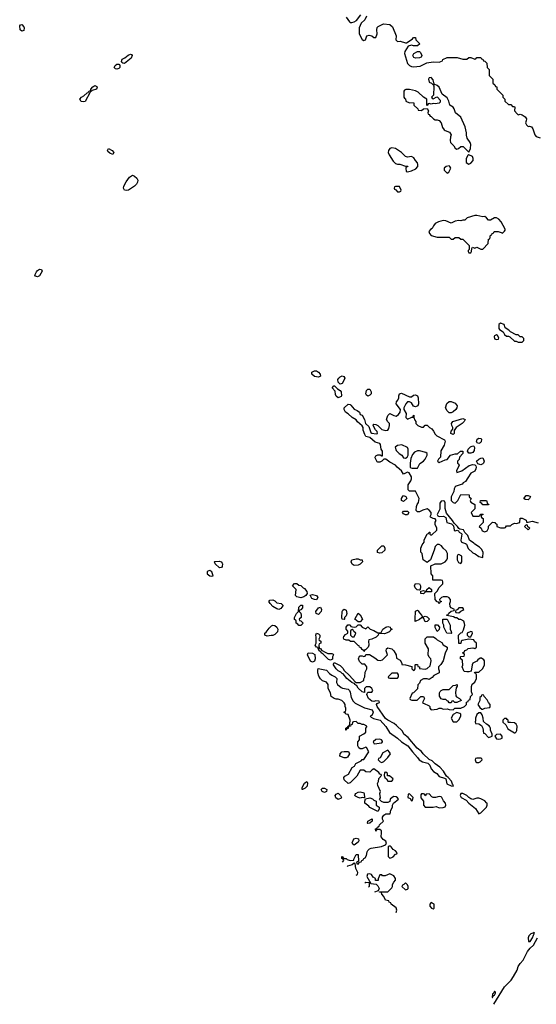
# Model space of a CAD drawing. Header units: inches. Extents: x 2789275 to 2951659, y 860290 to 1033804.
# Tile 52 of 256: x 2803389 to 2808612, y 1012197 to 1022153. Entities that reach past the tile are written whole.
import ezdxf

# ---------------------------------------------------------------- set-up
doc = ezdxf.new("R2010")
doc.units = ezdxf.units.IN
doc.header["$MEASUREMENT"] = 0
doc.layers.add('C8001', color=7, linetype='Continuous')
doc.layers.add('C8002', color=7, linetype='Continuous')

msp = doc.modelspace()

# ---------------------------------------------------------------- linework, layer by layer
at = {"layer": 'C8001', "color": 2}
for points, elevation in [([(2807528.3, 1020000), (2807532, 1019990), (2807550, 1019972), (2807610, 1019954), (2807730, 1019954), (2807750, 1019934), (2807770, 1019934), (2807790, 1019952), (2807830, 1019952), (2807850, 1019934), (2807870, 1019934), (2807934, 1019870), (2807934, 1019830), (2807922, 1019818), (2807922, 1019810), (2807930, 1019794), (2807950, 1019794), (2807958, 1019810), (2807960.4, 1019839.6), (2807968, 1019852), (2807990, 1019842), (2808010, 1019852), (2808050, 1019834), (2808070, 1019834), (2808126, 1019890), (2808127.3, 1019932.7), (2808142, 1019938), (2808147.3, 1019972.7), (2808162, 1019978), (2808167.3, 1019992.7), (2808182, 1019998), (2808182.7, 1020000)], 18), ([(2808256.3, 1020000), (2808270, 1019994), (2808276, 1020000)], 18), ([(2806651.2, 1013635.2), (2806666, 1013650), (2806662, 1013662), (2806646, 1013670), (2806646, 1013690), (2806649.1, 1013690.9), (2806654, 1013690), (2806658, 1013678), (2806672, 1013672), (2806690, 1013671.3), (2806701, 1013661), (2806730, 1013651.3), (2806766, 1013654), (2806766, 1013666), (2806790, 1013712), (2806810, 1013711.3), (2806812.7, 1013707.3), (2806814, 1013646), (2806794, 1013630), (2806798, 1013618), (2806810, 1013614), (2806826, 1013634), (2806842, 1013638), (2806847.3, 1013652.7), (2806862, 1013658), (2806867.3, 1013672.7), (2806882, 1013678), (2806896.4, 1013703.6), (2806900.4, 1013739.6), (2806907.3, 1013752.7), (2806926, 1013770), (2806943.1, 1013776.9), (2807048.4, 1013791.6), (2807086, 1013810), (2807098, 1013822), (2807090, 1013846), (2807063.1, 1013863.1), (2807042, 1013890), (2807048, 1013930), (2807046, 1013950), (2807030, 1013966), (2807010, 1013966), (2806998, 1013962), (2806994, 1013950), (2806988.4, 1013948.4), (2806986, 1013970), (2807002, 1013978), (2807006, 1013990), (2807022, 1013998), (2807027.3, 1014012.7), (2807066, 1014050), (2807058, 1014070), (2807058, 1014090), (2807068.9, 1014111.1), (2807090, 1014122), (2807135.3, 1014124.7), (2807140.4, 1014159.6), (2807158, 1014190), (2807158, 1014210), (2807167.3, 1014232.7), (2807218, 1014270), (2807210, 1014286), (2807196.4, 1014296.4), (2807170, 1014298), (2807154, 1014290), (2807134, 1014270), (2807132.7, 1014247.3), (2807110, 1014238), (2807070, 1014238), (2807048, 1014248), (2807028, 1014268), (2807035.3, 1014284.7), (2807028.7, 1014330), (2807038, 1014350), (2807008.4, 1014408.4), (2807008, 1014430), (2807018, 1014450), (2807020.4, 1014479.6), (2807046, 1014510), (2807042, 1014522), (2807030, 1014526), (2807020.4, 1014540.4), (2806970, 1014578), (2806951.6, 1014568.4), (2806930, 1014546), (2806890, 1014548), (2806870, 1014566), (2806830, 1014566), (2806796.9, 1014503.1), (2806730, 1014438), (2806711.6, 1014428.4), (2806708.4, 1014428.4), (2806668.4, 1014468.4), (2806666, 1014490), (2806676.4, 1014503.6), (2806714.6, 1014525.4), (2806748.9, 1014591.1), (2806774.6, 1014605.4), (2806789.1, 1014630.9), (2806842, 1014658), (2806850, 1014674), (2806870, 1014674), (2806918, 1014750), (2806895.3, 1014795.3), (2806890, 1014798), (2806850, 1014782), (2806830, 1014782), (2806818, 1014790), (2806808, 1014810), (2806808, 1014850), (2806826, 1014870), (2806826, 1014910), (2806870, 1014932), (2806888, 1014950), (2806888, 1014990), (2806898, 1015002), (2806898, 1015010), (2806870, 1015028), (2806850, 1015028), (2806830, 1015038), (2806810, 1015038), (2806790, 1015055.3), (2806765.4, 1015054.6), (2806754, 1015050), (2806750, 1015026), (2806738, 1015022), (2806734, 1015010), (2806714, 1015006), (2806710, 1014986), (2806698, 1014982), (2806690, 1014968), (2806686, 1014970), (2806686, 1014990), (2806702, 1014998), (2806710, 1015014), (2806722, 1015018), (2806727.3, 1015032.7), (2806728.7, 1015070), (2806710, 1015126), (2806686, 1015130), (2806682, 1015142), (2806668.4, 1015148.4), (2806670, 1015154), (2806682, 1015158), (2806687.3, 1015172.7), (2806688, 1015190), (2806678, 1015210), (2806678, 1015230), (2806670, 1015246), (2806646, 1015270), (2806610, 1015282), (2806590, 1015282), (2806568.4, 1015288.4), (2806538, 1015310), (2806530, 1015346), (2806509.1, 1015389.1), (2806508.7, 1015430), (2806490, 1015455.3), (2806449, 1015469), (2806428.9, 1015488.9), (2806414.6, 1015514.6), (2806402, 1015550), (2806402, 1015578), (2806407.3, 1015592.7), (2806490, 1015577.3), (2806521.4, 1015541.4), (2806544.9, 1015524.9), (2806578, 1015510), (2806594, 1015490), (2806591.3, 1015450), (2806602, 1015430), (2806639.1, 1015399.1), (2806653, 1015393), (2806710, 1015384), (2806724, 1015370), (2806731.9, 1015351.9), (2806741.1, 1015301.1), (2806762, 1015262), (2806782, 1015242), (2806875.5, 1015195.5), (2806953.3, 1015173.3), (2806961.3, 1015150), (2806959.9, 1015140.1), (2806950, 1015117.2), (2806932, 1015110), (2806941, 1015101), (2806967.5, 1015087.5), (2807034.8, 1015070), (2807090, 1015006), (2807126.6, 1014946.6), (2807210, 1014887.7), (2807250, 1014850.8), (2807312.2, 1014812.2), (2807358.8, 1014750), (2807412.5, 1014692.5), (2807428.2, 1014668.2), (2807462, 1014650), (2807516.4, 1014636.4), (2807536.1, 1014616.1), (2807550, 1014578), (2807571, 1014550), (2807606, 1014530), (2807630, 1014500.7), (2807684.9, 1014484.9), (2807696.8, 1014476.8), (2807707, 1014427), (2807750, 1014408), (2807770, 1014404.7), (2807775.3, 1014410), (2807764.7, 1014424.7), (2807754, 1014454), (2807722, 1014490), (2807702.7, 1014502.7), (2807674.8, 1014554.8), (2807636, 1014596), (2807589.4, 1014629.4), (2807558.6, 1014658.6), (2807530, 1014674), (2807469, 1014730), (2807452.3, 1014752.3), (2807407.5, 1014787.5), (2807315.5, 1014895.5), (2807274, 1014930), (2807259.1, 1014959.1), (2807197, 1015017), (2807175.1, 1015035.1), (2807109.7, 1015069.7), (2807087.8, 1015087.8), (2807002, 1015210), (2806998, 1015230), (2807002, 1015238), (2807026, 1015250), (2807022, 1015262), (2806990, 1015266), (2806970, 1015258), (2806950, 1015264), (2806915.3, 1015290), (2806898, 1015330), (2806900.4, 1015339.6), (2806908, 1015352), (2806950, 1015354), (2806958, 1015370), (2806948, 1015390), (2806930, 1015408), (2806892.7, 1015407.3), (2806874, 1015390), (2806874, 1015350), (2806850, 1015355.3), (2806810, 1015395.3), (2806796.5, 1015416.5), (2806778, 1015430), (2806776.4, 1015436.4), (2806748.7, 1015450), (2806695.3, 1015490), (2806659, 1015539), (2806650, 1015542), (2806636.5, 1015556.5), (2806609.6, 1015569.6), (2806589, 1015590), (2806562, 1015630), (2806562, 1015638), (2806570, 1015652), (2806630, 1015622), (2806655.3, 1015595.3), (2806670, 1015572), (2806723.6, 1015523.6), (2806779.6, 1015459.6), (2806791.6, 1015451.6), (2806830, 1015451.3), (2806868, 1015472), (2806868, 1015488), (2806878, 1015510), (2806883.1, 1015556.9), (2806898, 1015590), (2806898, 1015610), (2806878, 1015638), (2806850, 1015638), (2806824.7, 1015664.7), (2806815.3, 1015690), (2806824, 1015716), (2806830, 1015722), (2806850, 1015722), (2806870, 1015714), (2806882, 1015718), (2806890, 1015734), (2806927.3, 1015732.7), (2806981, 1015701), (2807010, 1015678), (2807032.7, 1015672.7), (2807058, 1015682), (2807108, 1015730), (2807095.3, 1015770), (2807098, 1015790), (2807110, 1015802), (2807150, 1015791.3), (2807172, 1015770), (2807194, 1015730), (2807198, 1015698), (2807236.9, 1015676.9), (2807254, 1015646), (2807254, 1015634), (2807290, 1015631.3), (2807352, 1015612), (2807354, 1015590), (2807370, 1015574), (2807382, 1015578), (2807386, 1015590), (2807386, 1015630), (2807390, 1015634), (2807410, 1015634), (2807414, 1015614), (2807431.3, 1015610), (2807432.7, 1015592.7), (2807490, 1015584.7), (2807510, 1015591.3), (2807539, 1015621), (2807548, 1015670), (2807546, 1015690), (2807530, 1015706), (2807518, 1015730), (2807522, 1015790), (2807488.7, 1015850), (2807488.4, 1015891.6), (2807510, 1015914), (2807571.6, 1015911.6), (2807596.9, 1015896.9), (2807610, 1015882), (2807656.9, 1015856.9), (2807671.6, 1015831.6), (2807712, 1015810), (2807712, 1015790), (2807690.9, 1015749.1), (2807672, 1015670), (2807646.4, 1015633.6), (2807622, 1015610), (2807622, 1015590), (2807631.3, 1015570), (2807631, 1015549), (2807576.9, 1015523.1), (2807558, 1015502), (2807530, 1015482), (2807508.4, 1015488.4), (2807471.6, 1015488.4), (2807442, 1015470), (2807430, 1015446), (2807412.7, 1015427.3), (2807410, 1015386), (2807370, 1015346), (2807358, 1015342), (2807334, 1015290), (2807338, 1015278), (2807352.7, 1015272.7), (2807407.3, 1015272.7), (2807446, 1015310), (2807470.9, 1015310.9), (2807482, 1015290), (2807462, 1015250), (2807470, 1015242), (2807530, 1015214), (2807534, 1015210), (2807534, 1015190), (2807550, 1015174), (2807610, 1015182), (2807630, 1015192), (2807650, 1015192), (2807670, 1015182), (2807710, 1015184.7), (2807730, 1015178), (2807770, 1015174), (2807788.4, 1015191.6), (2807850, 1015192), (2807886, 1015210), (2807906, 1015230), (2807906, 1015254), (2807922, 1015258), (2807927.3, 1015272.7), (2807942, 1015278), (2807946, 1015310), (2807966, 1015330), (2807956.4, 1015356.4), (2807955.3, 1015410), (2807964, 1015436), (2807990, 1015454), (2808006, 1015490), (2808006, 1015530), (2808002, 1015542), (2807986, 1015550), (2807990, 1015554), (2808030, 1015554), (2808070, 1015594), (2808088, 1015630), (2808088.7, 1015650), (2808088, 1015670), (2808080.4, 1015680.4), (2808056.4, 1015696.4), (2808043.6, 1015696.4), (2808019.6, 1015680.4), (2808010, 1015668), (2807970, 1015646), (2807962, 1015630), (2807952.7, 1015567.3), (2807930, 1015558), (2807910, 1015558), (2807884, 1015564), (2807878, 1015570), (2807864, 1015610), (2807868, 1015628), (2807866, 1015670), (2807862, 1015682), (2807846, 1015690), (2807846, 1015710), (2807850, 1015714), (2807882, 1015718), (2807886, 1015730), (2807882, 1015742), (2807866, 1015750), (2807882, 1015758), (2807890, 1015774), (2807910, 1015782), (2807924.7, 1015795.3), (2807970, 1015802), (2807990, 1015794), (2808006, 1015810), (2808006, 1015850), (2807987.3, 1015867.3), (2807982, 1015882), (2807930, 1015888), (2807863.6, 1015876.4), (2807852, 1015868), (2807850, 1015846), (2807830, 1015846), (2807826, 1015930), (2807850, 1015954), (2807862, 1015958), (2807876.4, 1015983.6), (2807888, 1016030), (2807887.3, 1016047.3), (2807878, 1016070), (2807850, 1016088), (2807828.4, 1016088.4), (2807810, 1016106), (2807790, 1016106), (2807776.4, 1016116.4), (2807707.3, 1016127.3), (2807706, 1016134), (2807722, 1016138), (2807727.3, 1016152.7), (2807750, 1016174), (2807782, 1016178), (2807786, 1016190), (2807750, 1016206), (2807740.4, 1016220.4), (2807738, 1016250), (2807746, 1016270), (2807746, 1016290), (2807726, 1016310), (2807710, 1016318), (2807670, 1016318), (2807654, 1016310), (2807634, 1016290), (2807638, 1016278), (2807654, 1016270), (2807638, 1016262), (2807630, 1016248), (2807622, 1016262), (2807610, 1016266), (2807588, 1016290), (2807586, 1016350), (2807610, 1016374), (2807628.9, 1016411.1), (2807666, 1016450), (2807666, 1016470), (2807662, 1016482), (2807650, 1016486), (2807567.3, 1016487.3), (2807566, 1016530), (2807548, 1016550), (2807546, 1016630), (2807588.7, 1016651.3), (2807650, 1016652), (2807688.9, 1016671.1), (2807708.9, 1016691.1), (2807715.3, 1016710), (2807714.6, 1016754.6), (2807702, 1016782), (2807668.9, 1016808.9), (2807654.6, 1016834.6), (2807630, 1016848), (2807610, 1016848), (2807590, 1016826), (2807581, 1016790), (2807542, 1016690), (2807510, 1016666), (2807468, 1016690), (2807456.4, 1016756.4), (2807446, 1016770), (2807446, 1016810), (2807458, 1016842), (2807478, 1016870), (2807478, 1016890), (2807510, 1016954), (2807522, 1016958), (2807530, 1016972), (2807534, 1016970), (2807534, 1016950), (2807543.6, 1016943.6), (2807556.4, 1016943.6), (2807606, 1016990), (2807606, 1017010), (2807588, 1017050), (2807588.7, 1017071.3), (2807598, 1017090), (2807596.4, 1017096.4), (2807590, 1017106), (2807570, 1017108), (2807543.1, 1017123.1), (2807538, 1017130), (2807548, 1017150), (2807548, 1017170), (2807530, 1017195.3), (2807510, 1017208), (2807465.4, 1017194.6), (2807430, 1017178), (2807410, 1017178), (2807398, 1017190), (2807402, 1017230), (2807409, 1017251), (2807422, 1017270), (2807428, 1017310), (2807390, 1017386), (2807330, 1017386), (2807318, 1017398), (2807315.3, 1017450), (2807342, 1017490), (2807348.7, 1017510), (2807348.7, 1017530), (2807326, 1017570), (2807310, 1017578), (2807270, 1017558), (2807248.7, 1017590), (2807206.8, 1017626.8), (2807190, 1017648.7), (2807130, 1017679), (2807090, 1017708.7), (2807070, 1017708), (2807050, 1017688), (2807030, 1017678), (2807010, 1017678), (2807003.1, 1017683.1), (2806983.1, 1017723.1), (2806982, 1017730), (2806990, 1017742), (2807010, 1017754.8), (2807034.8, 1017754.8), (2807050, 1017742), (2807056.4, 1017743.6), (2807058, 1017750), (2807057.2, 1017790), (2807043.7, 1017810), (2807036.5, 1017856.5), (2807029.1, 1017869.1), (2806982.9, 1017882.9), (2806930, 1017928), (2806890, 1017938), (2806878, 1017958), (2806862.7, 1018002.7), (2806862, 1018030), (2806850, 1018048), (2806806, 1018086), (2806790, 1018108.7), (2806749.1, 1018129.1), (2806710, 1018168), (2806683.1, 1018183.1), (2806668, 1018210), (2806668, 1018230), (2806710, 1018264.7), (2806730, 1018262), (2806736.9, 1018256.9), (2806770, 1018216), (2806801, 1018201), (2806823.6, 1018183.6), (2806830, 1018162), (2806850, 1018154), (2806876, 1018110), (2806884.7, 1018070), (2806919.8, 1018039.8), (2806939.8, 1017979.8), (2806950, 1017970.8), (2806992.9, 1017967.1), (2807006, 1017970), (2807002, 1017990), (2806986.6, 1018006.6), (2806962, 1018050), (2806963.1, 1018056.9), (2806970, 1018062), (2806990, 1018061), (2807010.7, 1018050.7), (2807050.9, 1018010.9), (2807090, 1017998), (2807110, 1018002), (2807120.2, 1018019.8), (2807128.7, 1018050), (2807128, 1018070), (2807110, 1018088), (2807099, 1018110), (2807110, 1018152), (2807130, 1018171.3), (2807170, 1018151.3), (2807195.3, 1018144.7), (2807220.4, 1018159.6), (2807236.4, 1018183.6), (2807238, 1018210), (2807195.3, 1018270), (2807198, 1018290), (2807213.6, 1018306.4), (2807222, 1018330), (2807222, 1018350), (2807228.7, 1018371.3), (2807250, 1018378), (2807330, 1018341), (2807350, 1018341), (2807370, 1018356), (2807390, 1018361), (2807410, 1018351.3), (2807418.8, 1018330), (2807422, 1018270), (2807414, 1018250), (2807390, 1018238), (2807380.4, 1018240.4), (2807370, 1018246), (2807350, 1018278), (2807330, 1018288), (2807310, 1018288), (2807292, 1018270), (2807272, 1018230), (2807272, 1018210), (2807298, 1018170), (2807294, 1018130), (2807310, 1018114), (2807354, 1018134), (2807366, 1018134), (2807366, 1018146), (2807372.7, 1018152.7), (2807374, 1018130), (2807383.6, 1018103.6), (2807394, 1018090), (2807394, 1018070), (2807414, 1018050), (2807450, 1018032), (2807470, 1018034), (2807488.4, 1018051.6), (2807510, 1018052), (2807532, 1018030), (2807555.9, 1018015.9), (2807573.7, 1017993.7), (2807590, 1017962), (2807605.4, 1017945.4), (2807684.7, 1017904.7), (2807691.3, 1017890), (2807678.8, 1017850), (2807647.5, 1017792.5), (2807642, 1017730), (2807622, 1017710), (2807614, 1017690), (2807630, 1017674), (2807690, 1017702), (2807710, 1017704.7), (2807746, 1017750), (2807790, 1017764.7), (2807816.4, 1017763.6), (2807846, 1017790), (2807870, 1017791.3), (2807870, 1017766), (2807834, 1017730), (2807832.7, 1017707.3), (2807814, 1017690), (2807814, 1017670), (2807823.6, 1017663.6), (2807831.3, 1017650), (2807804.7, 1017590), (2807810, 1017574), (2807858, 1017590), (2807933.2, 1017646.8), (2807970, 1017656), (2807991.3, 1017651.3), (2808001, 1017641), (2808004, 1017630), (2808000.5, 1017610), (2807990.4, 1017589.6), (2807950, 1017569.2), (2807920.9, 1017519.1), (2807894.9, 1017485.1), (2807871, 1017470), (2807864, 1017456), (2807802.4, 1017437.6), (2807790, 1017429), (2807780.5, 1017410), (2807778.5, 1017381.5), (2807752, 1017330), (2807752, 1017290), (2807770, 1017272), (2807790, 1017264.7), (2807818, 1017290), (2807847.3, 1017352.7), (2807934, 1017350), (2807934, 1017330), (2807952, 1017312), (2807942, 1017290), (2807950, 1017274), (2807992, 1017250), (2807990, 1017206), (2807954, 1017170), (2807970, 1017134), (2808030, 1017134), (2808042, 1017138), (2808050, 1017154), (2808070, 1017154), (2808074, 1017150), (2808058, 1017142), (2808054, 1017130), (2808058, 1017118), (2808074, 1017110), (2808074, 1017070), (2808034, 1017030), (2808054, 1017010), (2808065.4, 1016985.4), (2808090, 1016974), (2808114.6, 1016985.4), (2808127.3, 1017012.7), (2808128.4, 1017031.6), (2808170, 1017072), (2808194, 1017070), (2808198, 1017058), (2808212.7, 1017052.7), (2808214, 1017030), (2808250, 1017014), (2808290, 1017014), (2808302, 1017018), (2808310, 1017034), (2808350, 1017034), (2808366, 1017050), (2808390, 1017062), (2808410, 1017058), (2808446, 1017070), (2808450, 1017114), (2808470, 1017112), (2808510.9, 1017090.9), (2808514, 1017074), (2808530, 1017072), (2808570, 1017081), (2808630, 1017064.7)], 14), ([(2806770, 1013626), (2806750, 1013606), (2806704.7, 1013595.3), (2806701.1, 1013588.3)], 14), ([(2806790.1, 1013504.7), (2806806, 1013510), (2806808, 1013530), (2806788, 1013570), (2806782, 1013622), (2806770, 1013626)], 14), ([(2807130, 1013518), (2807083.6, 1013496.4), (2807058, 1013498), (2807050, 1013506), (2807030, 1013506), (2807012.7, 1013467.3), (2807012, 1013450), (2806988, 1013448), (2806986, 1013470), (2806963.1, 1013483.1), (2806946, 1013510), (2806930, 1013515.3), (2806907.1, 1013512.9), (2806898, 1013490), (2806938, 1013418), (2806991.6, 1013411.6), (2807010, 1013394), (2807022, 1013370), (2807014, 1013346), (2806976.2, 1013330.2)], 14), ([(2807195.7, 1013124.3), (2807201.2, 1013150), (2807194, 1013174), (2807146, 1013210), (2807142, 1013222), (2807126, 1013230), (2807122, 1013242), (2807088, 1013250), (2807068.9, 1013288.9), (2807048.7, 1013310), (2807047.3, 1013327.3), (2807026, 1013330), (2807026, 1013334), (2807110, 1013334), (2807150, 1013374), (2807158, 1013390), (2807158, 1013410), (2807170, 1013434), (2807187.3, 1013452.7), (2807188, 1013470), (2807170, 1013498), (2807130, 1013518)], 14), ([(2806890, 1013428.7), (2806879.2, 1013421.2)], 14), ([(2806916.6, 1013386.1), (2806927.3, 1013392.7), (2806926, 1013426), (2806890, 1013428.7)], 14), ([(2808182.3, 1012197.4), (2808182.4, 1012197.6), (2808290, 1012375.3), (2808357.5, 1012442.5), (2808382.7, 1012477.3), (2808418.5, 1012541.5), (2808430, 1012578), (2808449.8, 1012610), (2808477.7, 1012642.3), (2808524.4, 1012730), (2808550, 1012764.4), (2808583.1, 1012796.9), (2808624.7, 1012870)], 10)]:
    msp.add_lwpolyline(points, dxfattribs=dict(at, elevation=elevation))
for points, elevation in [([(2803570, 1019553.6), (2803550, 1019560.9), (2803542.9, 1019570), (2803557.7, 1019602.3), (2803570, 1019617.3), (2803590, 1019630.5), (2803610, 1019626), (2803616.4, 1019610), (2803590, 1019564.2)], 14), ([(2808250, 1019086), (2808234, 1019070), (2808232, 1019030), (2808239.6, 1019019.6), (2808276.9, 1018996.9), (2808292, 1018970), (2808310, 1018952), (2808330, 1018952), (2808345.4, 1018945.4), (2808390, 1018902), (2808410, 1018902), (2808430, 1018892), (2808470, 1018894), (2808486, 1018910), (2808486, 1018930), (2808470, 1018946), (2808450, 1018946), (2808430, 1018966), (2808410, 1018966), (2808350, 1018998), (2808334.6, 1019014.6), (2808298, 1019038), (2808286, 1019070)], 18), ([(2808210, 1018968), (2808190, 1018958), (2808186, 1018950), (2808190, 1018926), (2808210, 1018918), (2808230, 1018922), (2808234.6, 1018934.6), (2808220.4, 1018960.4)], 18), ([(2806410, 1018539), (2806370, 1018545.2), (2806344, 1018570), (2806344, 1018590), (2806370, 1018604), (2806390, 1018602), (2806410.3, 1018590.3), (2806426.8, 1018570), (2806430, 1018548)], 14), ([(2806630, 1018469), (2806609.2, 1018489.2), (2806606, 1018514), (2806614, 1018530), (2806630, 1018542.8), (2806650, 1018551), (2806666, 1018546), (2806674.8, 1018530), (2806670.8, 1018510), (2806650, 1018475.3)], 14), ([(2806610, 1018328), (2806590, 1018346), (2806581.5, 1018361.5), (2806578, 1018398), (2806549.4, 1018429.4), (2806566, 1018450), (2806572, 1018450), (2806601.4, 1018421.4), (2806630, 1018404.7), (2806638.8, 1018390), (2806642, 1018350), (2806638, 1018342)], 14), ([(2806910, 1018348), (2806896.4, 1018356.4), (2806888.7, 1018368.7), (2806895.3, 1018404.7), (2806910, 1018418), (2806930, 1018418), (2806941, 1018390), (2806941, 1018370), (2806930, 1018355.3)], 14), ([(2807730, 1018178), (2807710, 1018198), (2807694, 1018230), (2807706.8, 1018273.2), (2807730, 1018292), (2807750, 1018292), (2807790, 1018276), (2807811, 1018250), (2807810, 1018228), (2807798, 1018210), (2807770, 1018188), (2807750, 1018178)], 14), ([(2807770, 1017958), (2807748, 1017970), (2807750, 1017994), (2807767.3, 1018012.7), (2807768, 1018030), (2807758, 1018050), (2807755.3, 1018070), (2807768.7, 1018090), (2807870, 1018122), (2807891.1, 1018111.1), (2807882, 1018090), (2807862, 1018070), (2807802, 1018030), (2807782, 1017998), (2807782, 1017970)], 14), ([(2807254, 1017854), (2807210, 1017849), (2807186, 1017830), (2807196.9, 1017796.9), (2807225.4, 1017765.4), (2807251.3, 1017750), (2807270, 1017722), (2807290, 1017718), (2807308, 1017730), (2807318, 1017750), (2807318, 1017810), (2807310, 1017826)], 14), ([(2808030, 1017868.7), (2808015.3, 1017875.3), (2808008.7, 1017888.7), (2808015.3, 1017910), (2808030, 1017921), (2808050, 1017918), (2808058, 1017910), (2808054.4, 1017885.6), (2808045.4, 1017874.6)], 14), ([(2807430, 1017794), (2807410, 1017794), (2807381.4, 1017778.6), (2807362, 1017758), (2807344.7, 1017715.3), (2807336, 1017670), (2807338, 1017630), (2807342, 1017622), (2807356.9, 1017616.9), (2807410, 1017618), (2807434, 1017666), (2807472.5, 1017687.5), (2807488.7, 1017710), (2807508, 1017750), (2807507.3, 1017767.3), (2807496.4, 1017776.4)], 14), ([(2807950, 1017768.7), (2807929.1, 1017769.1), (2807915.3, 1017790), (2807922, 1017810), (2807945.6, 1017834.4), (2807970, 1017844.7), (2807979.8, 1017839.8), (2807986, 1017826), (2807983.5, 1017796.5), (2807970, 1017775.3)], 14), ([(2808050, 1017653.2), (2808022, 1017662), (2808008.7, 1017690), (2808029.3, 1017710.7), (2808050, 1017721), (2808070, 1017722), (2808084, 1017690), (2808078.8, 1017670), (2808070, 1017661.2)], 14), ([(2807270, 1017282), (2807248, 1017290), (2807248, 1017310), (2807258, 1017330), (2807270, 1017342), (2807292.7, 1017332.7), (2807302, 1017310)], 14), ([(2807670, 1017289.4), (2807650, 1017285.1), (2807636.5, 1017263.5), (2807636, 1017204), (2807611.3, 1017150), (2807618, 1017138), (2807630.9, 1017130.9), (2807673, 1017133), (2807698.5, 1017118.5), (2807706, 1017070), (2807754, 1017054), (2807776, 1017036), (2807782, 1016990), (2807790, 1016984.7), (2807812.7, 1016992.7), (2807825.4, 1016985.4), (2807832, 1016970), (2807856.3, 1016956.3), (2807858.8, 1016950), (2807850.6, 1016890), (2807854, 1016874), (2807865.2, 1016865.2), (2807896.7, 1016856.7), (2807906, 1016850), (2807924.4, 1016804.4), (2807970, 1016760.7), (2807993, 1016753), (2808030, 1016726.8), (2808070, 1016714), (2808075.3, 1016770), (2808058, 1016798), (2808038, 1016818), (2807990, 1016849.2), (2807981.5, 1016861.5), (2807937.2, 1016890), (2807918.9, 1016938.9), (2807889.1, 1016969.1), (2807875.3, 1016995.3), (2807840.4, 1017000.4), (2807827.3, 1017007.3), (2807815.3, 1017030), (2807782, 1017062), (2807765.2, 1017090), (2807703.6, 1017163.6), (2807689.5, 1017210), (2807689.5, 1017269.5), (2807685.2, 1017285.2)], 14), ([(2808070, 1017246), (2808062, 1017262), (2808046, 1017270), (2808047.3, 1017292.7), (2808110, 1017292), (2808118, 1017258), (2808132.7, 1017252.7), (2808130, 1017248)], 14), ([(2808530, 1017298), (2808500.4, 1017300.4), (2808486, 1017310), (2808510, 1017342), (2808530, 1017342), (2808552, 1017332), (2808542, 1017310)], 14), ([(2807290, 1017148), (2807270, 1017158), (2807258, 1017170), (2807270, 1017182), (2807310, 1017182), (2807322, 1017170), (2807310, 1017148)], 14), ([(2808510, 1017046), (2808494, 1017030), (2808530, 1016994), (2808546, 1017010), (2808526, 1017026), (2808522, 1017042)], 14), ([(2807030, 1016758), (2807007.3, 1016767.3), (2807006, 1016790), (2807050, 1016834), (2807070, 1016834), (2807082, 1016810), (2807082, 1016790), (2807050, 1016762)], 14), ([(2805410, 1016609.6), (2805366.6, 1016650), (2805359, 1016670), (2805363.7, 1016676.3), (2805410, 1016676.5), (2805426.8, 1016670), (2805437.8, 1016657.8), (2805441.3, 1016650), (2805436.3, 1016623.7), (2805430, 1016615.1)], 14), ([(2806770, 1016635.3), (2806760.2, 1016640.2), (2806749.1, 1016649.1), (2806742, 1016670), (2806748.7, 1016690), (2806790, 1016702), (2806810, 1016702), (2806832.7, 1016692.7), (2806851.6, 1016691.6), (2806854, 1016670), (2806830, 1016648), (2806810, 1016638)], 14), ([(2807830, 1016746), (2807818, 1016742), (2807812.7, 1016727.3), (2807812.7, 1016692.7), (2807825.4, 1016665.4), (2807850, 1016654), (2807858, 1016670), (2807858, 1016730)], 14), ([(2805310, 1016584), (2805290, 1016575.3), (2805284.7, 1016570), (2805284.7, 1016550), (2805310, 1016531.3), (2805330, 1016526), (2805346, 1016530), (2805332.7, 1016570)], 18), ([(2806230, 1016308), (2806190, 1016318), (2806178, 1016330), (2806186, 1016390), (2806148, 1016430), (2806168.4, 1016451.6), (2806191.6, 1016451.6), (2806210, 1016434), (2806231.6, 1016431.6), (2806254, 1016410), (2806270, 1016402), (2806292, 1016370), (2806294, 1016350), (2806282, 1016330), (2806262, 1016318)], 14), ([(2807430, 1016386), (2807407.3, 1016387.3), (2807388.4, 1016408.4), (2807382, 1016430), (2807390, 1016452), (2807432, 1016450), (2807442, 1016430), (2807442, 1016410), (2807434, 1016386)], 14), ([(2807470, 1016348.7), (2807446, 1016350), (2807446, 1016374), (2807470, 1016382), (2807490, 1016374), (2807502, 1016378), (2807506, 1016390), (2807530, 1016412), (2807554, 1016390), (2807552, 1016368), (2807492.7, 1016367.3)], 14), ([(2806010, 1016189), (2805990, 1016195.3), (2805950, 1016219.3), (2805922.7, 1016250), (2805909, 1016271), (2805910, 1016274), (2805918, 1016282), (2805950, 1016286), (2805970, 1016278), (2805990, 1016258), (2806034, 1016250), (2806050, 1016234), (2806050, 1016226), (2806030, 1016198)], 14), ([(2806390, 1016288.7), (2806368.9, 1016288.9), (2806342, 1016302), (2806327.3, 1016332.7), (2806350, 1016342), (2806391, 1016331), (2806402, 1016310)], 14), ([(2806210, 1016026), (2806202, 1016042), (2806186, 1016050), (2806186, 1016070), (2806182, 1016082), (2806168.4, 1016088.4), (2806166, 1016110), (2806188, 1016150), (2806208, 1016170), (2806210, 1016214), (2806230, 1016234), (2806250, 1016234), (2806250, 1016206), (2806230, 1016186), (2806218, 1016182), (2806214, 1016170), (2806231.6, 1016151.6), (2806234, 1016130), (2806234, 1016110), (2806214, 1016090), (2806218, 1016078), (2806230, 1016074), (2806254, 1016050), (2806230, 1016028)], 14), ([(2806410, 1016138), (2806387.3, 1016147.3), (2806382, 1016170), (2806410, 1016204.7), (2806430, 1016211.3), (2806441, 1016190), (2806436, 1016170)], 14), ([(2806670, 1016088), (2806648, 1016090), (2806646, 1016110), (2806648.7, 1016170), (2806656.4, 1016183.6), (2806670, 1016191), (2806690, 1016182), (2806698, 1016150), (2806690, 1016126), (2806674, 1016110), (2806674, 1016090)], 14), ([(2807470, 1016114), (2807490, 1016122), (2807510, 1016114), (2807532, 1016090), (2807510, 1016068), (2807490, 1016066), (2807470, 1016106), (2807450, 1016106), (2807431.6, 1016088.4), (2807388.9, 1016068.9), (2807386, 1016090), (2807390, 1016174), (2807410, 1016182), (2807416.9, 1016176.9), (2807430, 1016154), (2807454, 1016130), (2807458, 1016118)], 14), ([(2807870, 1016206), (2807830, 1016206), (2807812.7, 1016187.3), (2807798, 1016182), (2807794, 1016170), (2807798, 1016158), (2807830, 1016154), (2807847.3, 1016172.7), (2807870, 1016182), (2807878, 1016190)], 14), ([(2806810, 1016066), (2806778, 1016090), (2806810, 1016152), (2806830, 1016134), (2806854, 1016090), (2806830, 1016066)], 14), ([(2807750, 1015948), (2807708, 1015950), (2807678, 1016010), (2807678, 1016030), (2807666, 1016050), (2807667.3, 1016092.7), (2807712, 1016092), (2807742, 1016030), (2807742, 1015990), (2807752.7, 1015967.3), (2807754, 1015950)], 14), ([(2805890, 1015918), (2805866, 1015930), (2805868, 1015950), (2805880.4, 1015959.6), (2805910, 1016002), (2805934.6, 1016025.4), (2805950, 1016030.8), (2805970, 1016026), (2805990, 1016010.8), (2805998, 1015990), (2805995.3, 1015964.7), (2805970, 1015938), (2805950, 1015928), (2805930, 1015928)], 14), ([(2806890, 1015994), (2806910, 1016014), (2806934, 1015990), (2806970, 1015978), (2807010, 1015954), (2807042, 1015958), (2807062, 1015990), (2807090, 1016011), (2807110, 1016018), (2807134, 1016010), (2807138, 1015998), (2807150, 1015994), (2807150, 1015986), (2807138, 1015982), (2807132.7, 1015967.3), (2807119.6, 1015960.4), (2807076.9, 1015943.1), (2807030, 1015946), (2807018, 1015942), (2807014, 1015930), (2806994, 1015910), (2806950, 1015888), (2806918, 1015882), (2806914, 1015870), (2806918, 1015830), (2806912, 1015810), (2806890, 1015786), (2806878, 1015782), (2806870, 1015766), (2806862, 1015782), (2806850, 1015786), (2806842, 1015802), (2806826, 1015810), (2806822, 1015822), (2806810, 1015826), (2806770, 1015866), (2806732.7, 1015867.3), (2806718, 1015878), (2806690, 1015878), (2806666, 1015890), (2806662, 1015902), (2806664.7, 1015915.3), (2806683.1, 1015936.9), (2806706, 1015950), (2806706, 1015970), (2806688.9, 1015988.9), (2806688.7, 1016010), (2806707.3, 1016032.7), (2806730, 1016034), (2806738, 1016018), (2806770, 1016012), (2806790, 1016014), (2806810, 1016034), (2806830, 1016034), (2806850, 1016012)], 14), ([(2806750, 1015986), (2806738, 1015982), (2806734, 1015970), (2806734, 1015930), (2806750, 1015914), (2806770, 1015914), (2806786, 1015950), (2806767.3, 1015967.3), (2806762, 1015982)], 14), ([(2807610, 1015968), (2807588.9, 1016008.9), (2807590, 1016034), (2807612.7, 1016032.7), (2807634, 1016010), (2807630, 1015986)], 14), ([(2807950, 1015966), (2807914, 1015950), (2807914, 1015930), (2807930, 1015914), (2807950, 1015914), (2807966, 1015950), (2807962, 1015962)], 14), ([(2806530, 1015678), (2806510, 1015685.2), (2806458, 1015738), (2806438, 1015750), (2806436.4, 1015756.4), (2806418, 1015770), (2806418, 1015778), (2806406, 1015794), (2806406, 1015806), (2806388.7, 1015810), (2806378, 1015830), (2806386, 1015850), (2806388, 1015910), (2806382, 1015930), (2806389.1, 1015950.9), (2806410, 1015942), (2806422, 1015930), (2806422, 1015910), (2806414, 1015890), (2806418, 1015878), (2806434, 1015870), (2806432.7, 1015847.3), (2806418, 1015842), (2806414, 1015830), (2806418, 1015798), (2806430, 1015794), (2806439.6, 1015779.6), (2806476.9, 1015756.9), (2806505.4, 1015745.4), (2806543.6, 1015743.6), (2806556.9, 1015736.9), (2806562, 1015730), (2806552, 1015710), (2806550, 1015686)], 14), ([(2806350, 1015658), (2806330, 1015666), (2806298, 1015730), (2806306, 1015750), (2806350, 1015746.8), (2806372.8, 1015732.8), (2806377.3, 1015690), (2806370, 1015666)], 14), ([(2807210, 1015546), (2807150, 1015546), (2807114, 1015510), (2807118, 1015498), (2807130, 1015494), (2807210, 1015494), (2807218, 1015510), (2807218, 1015530)], 14), ([(2807810, 1015248), (2807788.4, 1015248.4), (2807770, 1015266), (2807758, 1015262), (2807750, 1015246), (2807730, 1015246), (2807722, 1015262), (2807710, 1015266), (2807698, 1015278), (2807670, 1015278), (2807650, 1015286), (2807634.6, 1015314.6), (2807634.6, 1015345.4), (2807640.2, 1015359.8), (2807649.1, 1015370.9), (2807670, 1015382), (2807730, 1015382), (2807770, 1015422), (2807796.4, 1015423.6), (2807811.6, 1015431.6), (2807812.7, 1015412.7), (2807802.8, 1015397.2), (2807796, 1015350), (2807798, 1015318), (2807805.4, 1015305.4), (2807834, 1015290), (2807854, 1015274), (2807854, 1015270)], 14), ([(2808070, 1015326), (2808058, 1015322), (2808054, 1015310), (2808042, 1015298), (2808042, 1015270), (2808022, 1015230), (2808039.6, 1015199.6), (2808062, 1015182), (2808070, 1015182), (2808092.7, 1015192.7), (2808142, 1015198), (2808146, 1015210), (2808146, 1015230), (2808128.4, 1015248.4), (2808116.4, 1015276.4), (2808086, 1015310), (2808082, 1015322)], 14), ([(2807810, 1015148), (2807772, 1015128), (2807752, 1015090), (2807770, 1015054), (2807810, 1015054), (2807830, 1015074), (2807848, 1015110), (2807848, 1015130), (2807839, 1015139)], 14), ([(2808050, 1015146), (2808030, 1015146), (2808010, 1015126), (2807998, 1015090), (2807998, 1015062), (2807994, 1015054), (2807998, 1015038), (2808031.6, 1015031.6), (2808056.9, 1015016.9), (2808072, 1014990), (2808078, 1014938), (2808090, 1014934), (2808130, 1014894), (2808150, 1014902), (2808166, 1014910), (2808166, 1014930), (2808148.7, 1014968.7), (2808148.7, 1014990), (2808143.1, 1015003.1), (2808134.6, 1015014.6), (2808108.9, 1015028.9), (2808078, 1015058), (2808074, 1015090), (2808063.1, 1015123.1)], 14), ([(2808310, 1015086), (2808290, 1015086), (2808274, 1015070), (2808274, 1015050), (2808303.6, 1015023.6), (2808323.5, 1014983.5), (2808390, 1014942), (2808398, 1014942), (2808408.4, 1014951.6), (2808414.6, 1014965.4), (2808418, 1015010), (2808408.9, 1015028.9), (2808390, 1015042), (2808350, 1015048), (2808330, 1015046), (2808326, 1015050), (2808326, 1015070), (2808318, 1015078)], 14), ([(2807030, 1014878), (2806990, 1014875.3), (2806962, 1014850), (2806972.7, 1014832.7), (2807050, 1014842), (2807058, 1014850), (2807056.4, 1014856.4), (2807046, 1014870)], 14), ([(2808250, 1014928), (2808210, 1014926), (2808194, 1014910), (2808210, 1014882), (2808230, 1014878), (2808250, 1014882), (2808266, 1014890), (2808268, 1014910)], 14), ([(2807110, 1014766), (2807059.6, 1014740.4), (2807034, 1014690), (2807018, 1014682), (2807014, 1014670), (2807034, 1014650), (2807050, 1014642), (2807070, 1014652), (2807110, 1014692), (2807138, 1014730), (2807128.4, 1014748.4)], 14), ([(2806690, 1014688), (2806668.4, 1014688.4), (2806627.3, 1014707.3), (2806628, 1014730), (2806646, 1014750), (2806670, 1014754), (2806712.7, 1014752.7), (2806722, 1014730), (2806703.6, 1014696.4)], 14), ([(2808050, 1014686), (2808010, 1014686), (2807998, 1014682), (2807994, 1014670), (2808002, 1014650), (2808010, 1014642), (2808030, 1014642), (2808046, 1014650), (2808066, 1014670), (2808062, 1014682)], 14), ([(2807090, 1014546), (2807078, 1014542), (2807074, 1014510), (2807082, 1014490), (2807096.9, 1014476.9), (2807110, 1014454), (2807150, 1014454), (2807166, 1014470), (2807162, 1014482), (2807150, 1014486), (2807127.3, 1014507.3), (2807108, 1014508), (2807106, 1014530)], 14), ([(2806250, 1014368.7), (2806246, 1014370), (2806246, 1014390), (2806270, 1014432), (2806291.6, 1014451.6), (2806298, 1014438), (2806296, 1014404), (2806276.9, 1014383.1)], 14), ([(2806470, 1014338), (2806446, 1014350), (2806438, 1014370), (2806450, 1014382), (2806470, 1014382), (2806494, 1014370), (2806490, 1014348)], 14), ([(2806610, 1014268.7), (2806584.7, 1014284.7), (2806578, 1014310), (2806590, 1014322), (2806610, 1014332), (2806634, 1014310), (2806642, 1014290), (2806638, 1014282)], 14), ([(2806870, 1014286), (2806850, 1014288), (2806830, 1014282), (2806810, 1014288), (2806783.1, 1014303.1), (2806778, 1014310), (2806780.4, 1014319.6), (2806786, 1014330), (2806810, 1014342), (2806830, 1014344.7), (2806859.6, 1014339.6), (2806870, 1014334), (2806872.7, 1014327.3), (2806874, 1014286)], 14), ([(2807010, 1014148), (2806930, 1014188), (2806920.4, 1014200.4), (2806878, 1014230), (2806878, 1014250), (2806886, 1014274), (2806930, 1014284.7), (2806955.3, 1014275.3), (2806970, 1014262), (2806994, 1014250), (2806994, 1014210), (2807022, 1014190), (2807022, 1014170)], 14), ([(2807330, 1014326), (2807318, 1014322), (2807314, 1014290), (2807338, 1014278), (2807350, 1014254), (2807362, 1014258), (2807366, 1014290)], 14), ([(2807530, 1014326), (2807498, 1014322), (2807490, 1014306), (2807482, 1014322), (2807470, 1014326), (2807450, 1014326), (2807443.6, 1014316.4), (2807443.6, 1014283.6), (2807472.7, 1014252.7), (2807472, 1014210), (2807490, 1014192), (2807568.4, 1014191.6), (2807598, 1014198), (2807630, 1014184.7), (2807670, 1014186), (2807690, 1014194), (2807698, 1014210), (2807695.3, 1014230), (2807674, 1014254), (2807658, 1014290), (2807650, 1014295.3), (2807630, 1014298), (2807591.3, 1014288.7), (2807568.4, 1014288.4), (2807555.3, 1014295.3)], 14), ([(2807870, 1014328.7), (2807850, 1014328), (2807842.8, 1014310), (2807851.3, 1014290), (2807902, 1014262), (2807931.3, 1014230), (2807998.4, 1014178.4), (2808030, 1014124.7), (2808050, 1014132), (2808108.7, 1014190), (2808114, 1014210), (2808114, 1014230), (2808110, 1014235.3), (2808090, 1014255.3), (2808050, 1014275.3), (2808030, 1014282), (2808010, 1014282), (2807969, 1014269), (2807950, 1014275.3), (2807928.9, 1014288.9), (2807908, 1014310), (2807890, 1014319)], 14), ([(2806910, 1014026), (2806906, 1014030), (2806908, 1014050), (2806951.6, 1014071.6), (2806954, 1014050), (2806930, 1014028)], 14), ([(2806770, 1013808), (2806756.4, 1013816.4), (2806749, 1013829), (2806768, 1013870), (2806790, 1013878), (2806814, 1013870), (2806818, 1013850), (2806810, 1013838)], 14), ([(2807122, 1013798), (2807114, 1013790), (2807112.7, 1013692.7), (2807130, 1013674), (2807150, 1013682), (2807166, 1013690), (2807190, 1013714), (2807202, 1013718), (2807206, 1013730), (2807188.4, 1013748.4), (2807164, 1013764), (2807146, 1013790), (2807136.4, 1013796.4)], 14), ([(2807290, 1013426), (2807272.7, 1013407.3), (2807258, 1013402), (2807254, 1013390), (2807290, 1013354), (2807310, 1013362), (2807318, 1013370), (2807318, 1013390), (2807310, 1013406)], 14), ([(2807550, 1013226), (2807534, 1013210), (2807534, 1013190), (2807554, 1013170), (2807570, 1013162), (2807578, 1013170), (2807578, 1013210)], 14), ([(2808590, 1012926), (2808584.7, 1012915.3), (2808578, 1012918), (2808556, 1012910), (2808535.5, 1012890), (2808530.4, 1012870), (2808531.6, 1012831.6), (2808550, 1012830.8), (2808572.4, 1012870), (2808582, 1012898), (2808591.8, 1012910)], 14), ([(2808190, 1012328.7), (2808176, 1012304), (2808170, 1012302), (2808166, 1012266), (2808170, 1012264.7), (2808175.5, 1012284.5), (2808190, 1012291.3), (2808198, 1012310), (2808198.6, 1012318.6)], 14)]:
    msp.add_lwpolyline(points, close=True, dxfattribs=dict(at, elevation=elevation))
at = {"layer": 'C8002', "color": 2, "elevation": 18}
for points in [[(2806690, 1022178), (2806722, 1022130), (2806730, 1022124.7), (2806745.4, 1022125.4), (2806770, 1022131), (2806795.5, 1022144.5), (2806836.4, 1022203.6)], [(2806896, 1022190), (2806878, 1022150), (2806843, 1022117), (2806822.8, 1022070), (2806822, 1022010), (2806851.6, 1021951.6), (2806870, 1021942), (2806886, 1021950), (2806898, 1021990), (2806922, 1021998), (2806950.8, 1021990.8), (2806970, 1021972), (2806990, 1021972), (2807004, 1022010), (2806999, 1022050), (2807004.7, 1022075.3), (2807014.6, 1022085.4), (2807068, 1022112), (2807130, 1022104.7), (2807159.8, 1022079.8), (2807196, 1021990), (2807192, 1021950), (2807210, 1021932), (2807235.3, 1021935.3), (2807290, 1021918), (2807300.4, 1021919.6), (2807338, 1021942), (2807360.4, 1021959.6), (2807370, 1021974), (2807390, 1021974), (2807394, 1021950), (2807434, 1021910), (2807411.1, 1021888.9), (2807370.8, 1021889.2), (2807350, 1021895.3), (2807316, 1021884), (2807282.8, 1021830), (2807279.1, 1021810), (2807308.3, 1021708.3), (2807330, 1021690.7), (2807350, 1021680.7), (2807370, 1021677.3), (2807438, 1021682), (2807504.7, 1021715.3), (2807570, 1021726), (2807630, 1021722), (2807662, 1021738), (2807666, 1021750), (2807710, 1021772), (2807811.3, 1021771.3), (2807870, 1021754), (2807910, 1021754), (2807930, 1021772), (2807951.1, 1021771.1), (2807990, 1021754), (2808002, 1021758), (2808010, 1021772), (2808051.6, 1021771.6), (2808058, 1021758), (2808072.7, 1021752.7), (2808078, 1021738), (2808092.7, 1021732.7), (2808112.7, 1021712.7), (2808114, 1021670), (2808134, 1021650), (2808134, 1021590), (2808174, 1021550), (2808174, 1021510), (2808192.7, 1021492.7), (2808198, 1021478), (2808212.7, 1021472.7), (2808214, 1021450), (2808274, 1021390), (2808274, 1021370), (2808294, 1021350), (2808294, 1021330), (2808330, 1021294), (2808354, 1021294), (2808370, 1021274), (2808390, 1021274), (2808394, 1021270), (2808392.7, 1021232.7), (2808419.6, 1021199.6), (2808430, 1021192), (2808450, 1021198), (2808470, 1021191), (2808498, 1021170), (2808511.3, 1021150), (2808510.9, 1021129.1), (2808502, 1021110), (2808511.1, 1021091.1), (2808530, 1021072), (2808544.7, 1021075.3), (2808562, 1021070), (2808578, 1021050), (2808598, 1020990), (2808610, 1020972), (2808650, 1020958.8)], [(2808276, 1020000), (2808290, 1020014), (2808296.4, 1020023.6), (2808296.4, 1020036.4), (2808258, 1020110), (2808234.6, 1020134.6), (2808210, 1020148), (2808190, 1020148), (2808150, 1020126), (2808130, 1020126), (2808108, 1020150), (2808090, 1020162), (2808070, 1020159), (2808010, 1020174), (2807990, 1020174), (2807914, 1020150), (2807890, 1020126), (2807870, 1020126), (2807850, 1020118), (2807830, 1020122), (2807790, 1020117.2), (2807750, 1020095.3), (2807698.6, 1020118.6), (2807670, 1020121.2), (2807622, 1020110), (2807588.5, 1020091.5), (2807571, 1020070), (2807558.8, 1020041.2), (2807542, 1020030), (2807524.7, 1020010), (2807528.3, 1020000)], [(2808182.7, 1020000), (2808187.3, 1020012.7), (2808227.3, 1020012.7), (2808256.3, 1020000)]]:
    msp.add_lwpolyline(points, dxfattribs=at)
at = {"layer": 'C8002', "color": 2}
for points, elevation in [([(2803410, 1022037), (2803395.1, 1022050), (2803389.5, 1022090), (2803398, 1022102), (2803410, 1022104.9), (2803430, 1022080.7), (2803435.3, 1022070), (2803430, 1022042.7)], 14), ([(2804450, 1021709.6), (2804432.7, 1021712.7), (2804421.5, 1021721.5), (2804419.3, 1021730), (2804425.8, 1021754.2), (2804452.5, 1021767.5), (2804484.4, 1021795.6), (2804510, 1021804.9), (2804519.5, 1021799.5), (2804527.3, 1021790), (2804516, 1021764)], 14), ([(2807390, 1021762.7), (2807375.3, 1021770), (2807365.2, 1021790), (2807375.3, 1021810), (2807410, 1021831), (2807430, 1021831.3), (2807442.8, 1021822.8), (2807456, 1021790), (2807446.4, 1021773.6), (2807430, 1021766)], 18), ([(2804370, 1021652.7), (2804356.5, 1021656.5), (2804346, 1021670), (2804353.2, 1021690), (2804370, 1021702), (2804390, 1021702.8), (2804398.5, 1021698.5), (2804402.8, 1021690), (2804400.5, 1021670), (2804390, 1021659.5)], 14), ([(2807550, 1021568), (2807530, 1021566), (2807522, 1021550), (2807530, 1021522), (2807552, 1021512), (2807570, 1021494), (2807578, 1021498), (2807572.7, 1021487.3), (2807576.9, 1021476.9), (2807574, 1021390), (2807554, 1021370), (2807558, 1021358), (2807570, 1021354), (2807608, 1021372), (2807614, 1021370), (2807639.6, 1021339.6), (2807639.6, 1021320.4), (2807631.3, 1021308.7), (2807590, 1021302), (2807570, 1021306), (2807550, 1021298), (2807530, 1021306), (2807518, 1021302), (2807510, 1021286), (2807506, 1021290), (2807506, 1021350), (2807470, 1021368.7), (2807418.6, 1021418.6), (2807390, 1021434), (2807330, 1021448.7), (2807292.7, 1021447.3), (2807278, 1021442), (2807274, 1021430), (2807274, 1021370), (2807278, 1021358), (2807290, 1021354), (2807294, 1021330), (2807330, 1021312), (2807370, 1021314), (2807374, 1021310), (2807374, 1021290), (2807414, 1021250), (2807418, 1021238), (2807450, 1021234), (2807470, 1021252), (2807510, 1021254), (2807522, 1021230), (2807514, 1021210), (2807518, 1021198), (2807530, 1021194), (2807538, 1021178), (2807550, 1021174), (2807574, 1021150), (2807590, 1021142), (2807610, 1021142), (2807630, 1021134), (2807650.8, 1021110.8), (2807663.5, 1021063.5), (2807679.8, 1021039.8), (2807690, 1021031.3), (2807734.8, 1021014.8), (2807751, 1020990), (2807744.7, 1020970), (2807742, 1020930), (2807746, 1020910), (2807776.9, 1020876.9), (2807790, 1020854), (2807810, 1020844.7), (2807826, 1020850), (2807848.4, 1020871.6), (2807871.6, 1020871.6), (2807930, 1020814), (2807948, 1020850), (2807949, 1020890), (2807942, 1020910), (2807913.6, 1020953.6), (2807904.7, 1020984.7), (2807905.2, 1021010), (2807892.3, 1021070), (2807850, 1021168.7), (2807795.3, 1021210), (2807782, 1021250), (2807770, 1021268), (2807738, 1021290), (2807728.7, 1021330), (2807710, 1021362), (2807660.2, 1021400.2), (2807629, 1021470), (2807610, 1021489), (2807580.4, 1021500.4), (2807570, 1021546)], 18), ([(2804030, 1021320.7), (2804010, 1021327.3), (2803996, 1021350), (2804013.2, 1021370), (2804036.6, 1021383.4), (2804070, 1021413.4), (2804082, 1021418), (2804090, 1021430.6), (2804105.2, 1021434.8), (2804109.4, 1021450), (2804130, 1021474), (2804150, 1021486.8), (2804170, 1021478), (2804173.4, 1021470), (2804164.7, 1021450), (2804121.4, 1021438.6), (2804100.7, 1021419.3), (2804050, 1021326.6)], 14), ([(2804330, 1020789.4), (2804301.7, 1020801.7), (2804281.2, 1020821.2), (2804276, 1020830), (2804288.7, 1020850), (2804324, 1020830), (2804340.5, 1020810)], 14), ([(2807150, 1020857.2), (2807130.9, 1020849.1), (2807118, 1020830), (2807116, 1020810), (2807125.2, 1020785.2), (2807163.5, 1020723.5), (2807190, 1020698), (2807210, 1020691.3), (2807230.9, 1020690.9), (2807290, 1020672), (2807312.7, 1020672.7), (2807310, 1020666), (2807298, 1020662), (2807294, 1020650), (2807298, 1020618), (2807310, 1020614), (2807350, 1020624.7), (2807395.5, 1020644.5), (2807414, 1020670), (2807415.3, 1020690), (2807410, 1020706), (2807389, 1020729), (2807374.6, 1020754.6), (2807350, 1020768.7), (2807310, 1020762), (2807290, 1020768.7), (2807250, 1020808.7), (2807188, 1020850)], 18), ([(2807930, 1020788), (2807919.6, 1020780.4), (2807902, 1020750), (2807902, 1020710), (2807930, 1020692), (2807950, 1020702), (2807975.3, 1020730), (2807975.3, 1020750), (2807966, 1020770)], 18), ([(2807730, 1020675.3), (2807702, 1020670), (2807682, 1020650), (2807682, 1020630), (2807710, 1020602), (2807728.4, 1020611.6), (2807748, 1020650), (2807738, 1020670)], 18), ([(2804470, 1020425.1), (2804449.7, 1020429.7), (2804439.5, 1020450), (2804442.9, 1020470), (2804466, 1020514), (2804499.5, 1020560.5), (2804530, 1020580.7), (2804550, 1020570.4), (2804573.7, 1020550), (2804582.4, 1020530), (2804580.5, 1020510), (2804570.8, 1020490), (2804550.4, 1020469.6), (2804490, 1020429.6)], 14), ([(2807230, 1020466), (2807190, 1020466), (2807178, 1020462), (2807174, 1020450), (2807178, 1020438), (2807192.7, 1020432.7), (2807210, 1020414), (2807230, 1020414), (2807242, 1020418), (2807246, 1020430)], 18)]:
    msp.add_lwpolyline(points, close=True, dxfattribs=dict(at, elevation=elevation))

doc.saveas('drawing.dxf')
